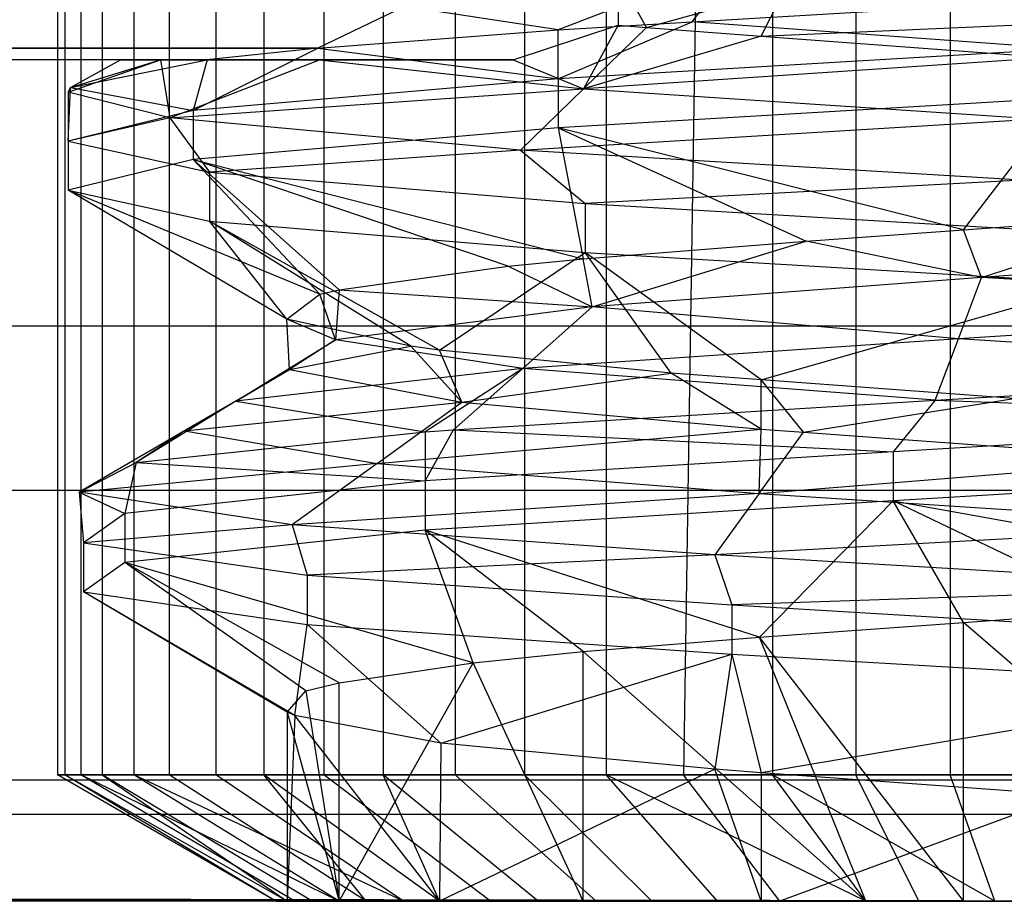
# Model space of a CAD drawing. Extents: x -23.4 to 23.6, y 0.3 to 4.
# Tile 116 of 189: x 17.1127 to 17.1818, y 2.5211 to 2.583. Entities that reach past the tile are written whole.
import ezdxf

# ---------------------------------------------------------------- set-up
doc = ezdxf.new("R2010")
doc.units = 0
doc.header["$MEASUREMENT"] = 0
doc.layers.get('0').update_dxf_attribs({"color": 13, "linetype": 'CONTINUOUS'})

# ---------------------------------------------------------------- blocks, each defined once
blk = doc.blocks.new('FOURTY_V_PM_STL')
at = {"color": 0}
for p, q in [((17.115385, 2.796708, -0.154058), (17.115385, 2.529983, -0.154058)), ((17.115385, 2.796708, -0.154058), (17.115385, 2.529983, -0.154058)), ((17.115895, 2.796708, -0.167053), (17.115895, 2.529983, -0.167053)), ((17.115895, 2.796708, -0.167053), (17.115895, 2.529983, -0.167053)), ((17.117021, 2.796708, -0.141157), (17.117021, 2.529983, -0.141157)), ((17.117021, 2.796708, -0.141157), (17.117021, 2.529983, -0.141157)), ((17.118536, 2.796708, -0.179787), (17.118536, 2.529983, -0.179787)), ((17.118536, 2.796708, -0.179787), (17.118536, 2.529983, -0.179787)), ((17.120759, 2.796708, -0.128701), (17.120759, 2.529983, -0.128701)), ((17.120759, 2.796708, -0.128701), (17.120759, 2.529983, -0.128701)), ((17.123238, 2.796708, -0.191912), (17.123238, 2.529983, -0.191912)), ((17.123238, 2.796708, -0.191912), (17.123238, 2.529983, -0.191912)), ((17.126495, 2.796708, -0.11703), (17.126495, 2.529983, -0.11703)), ((17.126495, 2.796708, -0.11703), (17.126495, 2.529983, -0.11703)), ((17.129871, 2.796708, -0.203097), (17.129871, 2.529983, -0.203097)), ((17.129871, 2.796708, -0.203097), (17.129871, 2.529983, -0.203097)), ((17.134075, 2.796708, -0.106462), (17.134075, 2.529983, -0.106462)), ((17.134075, 2.796708, -0.106462), (17.134075, 2.529983, -0.106462)), ((17.138255, 2.796708, -0.213039), (17.138255, 2.529983, -0.213039)), ((17.138255, 2.796708, -0.213039), (17.138255, 2.529983, -0.213039)), ((17.14329, 2.796708, -0.097286), (17.14329, 2.529983, -0.097286)), ((17.14329, 2.796708, -0.097286), (17.14329, 2.529983, -0.097286)), ((17.14816, 2.796708, -0.221465), (17.14816, 2.529983, -0.221465)), ((17.14816, 2.796708, -0.221465), (17.14816, 2.529983, -0.221465)), ((17.15389, 2.796708, -0.089752), (17.15389, 2.529983, -0.089752)), ((17.15389, 2.796708, -0.089752), (17.15389, 2.529983, -0.089752)), ((17.165585, 2.796708, -0.084066), (17.165585, 2.529983, -0.084066)), ((17.165585, 2.796708, -0.084066), (17.165585, 2.529983, -0.084066)), ((17.171423, 2.796708, -0.232899), (17.171423, 2.529983, -0.232899)), ((17.171423, 2.796708, -0.232899), (17.171423, 2.529983, -0.232899)), ((17.178056, 2.796708, -0.080382), (17.178056, 2.529983, -0.080382)), ((17.178056, 2.796708, -0.080382), (17.178056, 2.529983, -0.080382)), ((17.160302, 2.593727, -0.2277), (17.159318, 2.529983, -0.228146)), ((17.160302, 2.593727, -0.2277), (17.159318, 2.529983, -0.228146)), ((17.163202, 2.587143, -0.094142), (17.150532, 2.582271, -0.09286)), ((17.163202, 2.587143, -0.094142), (17.150532, 2.582271, -0.09286)), ((17.159938, 2.582837, -0.087437), (17.163202, 2.587143, -0.094142)), ((17.159938, 2.582837, -0.087437), (17.163202, 2.587143, -0.094142)), ((17.15672, 2.582431, -0.208219), (17.154731, 2.586041, -0.206693)), ((17.154731, 2.586041, -0.206693), (17.154731, 2.582598, -0.206693)), ((17.15672, 2.582431, -0.208219), (17.166469, 2.585137, -0.214113)), ((17.15672, 2.582431, -0.208219), (17.166469, 2.585137, -0.214113)), ((17.159938, 2.582837, -0.087437), (17.194052, 2.584848, -0.079571)), ((17.159938, 2.582837, -0.087437), (17.194052, 2.584848, -0.079571)), ((17.16478, 2.581815, -0.213259), (17.166469, 2.585137, -0.214113)), ((17.16478, 2.581815, -0.213259), (17.166469, 2.585137, -0.214113)), ((17.139753, 2.583896, -0.108268), (17.133653, 2.580987, -0.108268)), ((17.139753, 2.583896, -0.108268), (17.133653, 2.580987, -0.108268)), ((17.150532, 2.582271, -0.09286), (17.139753, 2.583896, -0.108268)), ((17.150532, 2.582271, -0.09286), (17.139753, 2.583896, -0.108268)), ((17.147365, 2.580173, -0.206693), (17.154731, 2.582598, -0.206693)), ((17.147365, 2.580173, -0.206693), (17.154731, 2.582598, -0.206693)), ((17.150532, 2.578827, -0.09286), (17.159938, 2.582837, -0.087437)), ((17.150532, 2.578827, -0.09286), (17.159938, 2.582837, -0.087437)), ((17.150532, 2.582271, -0.09286), (17.159938, 2.582837, -0.087437)), ((17.150532, 2.582271, -0.09286), (17.159938, 2.582837, -0.087437)), ((17.154731, 2.582598, -0.206693), (17.1523, 2.578125, -0.214227)), ((17.154731, 2.582598, -0.206693), (17.1523, 2.578125, -0.214227)), ((17.154731, 2.582598, -0.206693), (17.15672, 2.582431, -0.208219)), ((17.186093, 2.580934, -0.079979), (17.159938, 2.582837, -0.087437)), ((17.186093, 2.580934, -0.079979), (17.159938, 2.582837, -0.087437)), ((17.16478, 2.581815, -0.213259), (17.194052, 2.583126, -0.220472)), ((17.16478, 2.581815, -0.213259), (17.194052, 2.583126, -0.220472)), ((17.133653, 2.580987, -0.108268), (17.150532, 2.582271, -0.09286)), ((17.133653, 2.580987, -0.108268), (17.150532, 2.582271, -0.09286)), ((17.150532, 2.578827, -0.09286), (17.150532, 2.582271, -0.09286)), ((17.150532, 2.578827, -0.09286), (17.150532, 2.582271, -0.09286)), ((17.1523, 2.578125, -0.214227), (17.15672, 2.582431, -0.208219)), ((17.1523, 2.578125, -0.214227), (17.15672, 2.582431, -0.208219)), ((17.15672, 2.582431, -0.208219), (17.16478, 2.581815, -0.213259)), ((17.15672, 2.582431, -0.208219), (17.16478, 2.581815, -0.213259)), ((17.16478, 2.581815, -0.213259), (17.1523, 2.578125, -0.214227)), ((17.16478, 2.581815, -0.213259), (17.1523, 2.578125, -0.214227)), ((17.16478, 2.581815, -0.213259), (17.185172, 2.580328, -0.219843)), ((17.16478, 2.581815, -0.213259), (17.185172, 2.580328, -0.219843)), ((17.133653, 2.580987, -0.108268), (-11.454274, 2.580173, -0.108268)), ((17.133653, 2.580987, -0.108268), (-11.454274, 2.580173, -0.108268)), ((11.564084, 2.580173, -0.206693), (17.133653, 2.580987, -0.108268)), ((11.564084, 2.580173, -0.206693), (17.133653, 2.580987, -0.108268)), ((17.124919, 2.576606, -0.121558), (17.133653, 2.580987, -0.108268)), ((17.124919, 2.576606, -0.121558), (17.133653, 2.580987, -0.108268)), ((17.133653, 2.580987, -0.108268), (17.125895, 2.580173, -0.119737)), ((17.133653, 2.580987, -0.108268), (17.125895, 2.580173, -0.119737)), ((17.133653, 2.580987, -0.108268), (17.150532, 2.578827, -0.09286)), ((17.133653, 2.580987, -0.108268), (17.150532, 2.578827, -0.09286)), ((17.186093, 2.580934, -0.079979), (17.150532, 2.578827, -0.09286)), ((17.186093, 2.580934, -0.079979), (17.150532, 2.578827, -0.09286)), ((17.125895, 2.580173, -0.119737), (11.564084, 2.580173, -0.206693)), ((17.147365, 2.580173, -0.206693), (11.564084, 2.580173, -0.206693)), ((17.125895, 2.580173, -0.119737), (11.564084, 2.580173, -0.206693)), ((17.147365, 2.580173, -0.206693), (11.564084, 2.580173, -0.206693)), ((17.11615, 2.577901, -0.1586), (17.122609, 2.580173, -0.171043)), ((17.11615, 2.577901, -0.1586), (17.122609, 2.580173, -0.171043)), ((17.1163, 2.578216, -0.152517), (17.125895, 2.580173, -0.119737)), ((17.1163, 2.578216, -0.152517), (17.125895, 2.580173, -0.119737)), ((17.1163, 2.578216, -0.152517), (17.119816, 2.580173, -0.145092)), ((17.1163, 2.578216, -0.152517), (17.119816, 2.580173, -0.145092)), ((17.1163, 2.578216, -0.152517), (17.122609, 2.580173, -0.171043)), ((17.1163, 2.578216, -0.152517), (17.122609, 2.580173, -0.171043)), ((17.119816, 2.580173, -0.145092), (17.122609, 2.580173, -0.171043)), ((17.125895, 2.580173, -0.119737), (17.119816, 2.580173, -0.145092)), ((17.125895, 2.580173, -0.119737), (17.119816, 2.580173, -0.145092)), ((17.119816, 2.580173, -0.145092), (17.122609, 2.580173, -0.171043)), ((17.122609, 2.580173, -0.171043), (17.133777, 2.580173, -0.193104)), ((17.122609, 2.580173, -0.171043), (17.133777, 2.580173, -0.193104)), ((17.122609, 2.580173, -0.171043), (17.123275, 2.576085, -0.190048)), ((17.122609, 2.580173, -0.171043), (17.123275, 2.576085, -0.190048)), ((17.123275, 2.576085, -0.190048), (17.133777, 2.580173, -0.193104)), ((17.123275, 2.576085, -0.190048), (17.133777, 2.580173, -0.193104)), ((17.125895, 2.580173, -0.119737), (17.124919, 2.576606, -0.121558)), ((17.125895, 2.580173, -0.119737), (17.124919, 2.576606, -0.121558)), ((17.133777, 2.580173, -0.193104), (17.147365, 2.580173, -0.206693)), ((17.133777, 2.580173, -0.193104), (17.147365, 2.580173, -0.206693)), ((17.133777, 2.580173, -0.193104), (17.1523, 2.578125, -0.214227)), ((17.133777, 2.580173, -0.193104), (17.1523, 2.578125, -0.214227)), ((17.147365, 2.580173, -0.206693), (17.1523, 2.578125, -0.214227)), ((17.147365, 2.580173, -0.206693), (17.1523, 2.578125, -0.214227)), ((17.185172, 2.580328, -0.219843), (17.1523, 2.578125, -0.214227)), ((17.185172, 2.580328, -0.219843), (17.1523, 2.578125, -0.214227)), ((17.150532, 2.578827, -0.09286), (17.124919, 2.576606, -0.121558)), ((17.150532, 2.578827, -0.09286), (17.124919, 2.576606, -0.121558)), ((17.150532, 2.578827, -0.09286), (17.150532, 2.575382, -0.09286)), ((17.150532, 2.578827, -0.09286), (17.150532, 2.575382, -0.09286)), ((17.11615, 2.574456, -0.1586), (17.1163, 2.578216, -0.152517)), ((17.11615, 2.577901, -0.1586), (17.1163, 2.578216, -0.152517)), ((17.11615, 2.574456, -0.1586), (17.1163, 2.578216, -0.152517)), ((17.11615, 2.577901, -0.1586), (17.1163, 2.578216, -0.152517)), ((17.123275, 2.576085, -0.190048), (17.11615, 2.577901, -0.1586)), ((17.11615, 2.577901, -0.1586), (17.11615, 2.574456, -0.1586)), ((17.11615, 2.577901, -0.1586), (17.11615, 2.574456, -0.1586)), ((17.123275, 2.576085, -0.190048), (17.11615, 2.577901, -0.1586)), ((17.1163, 2.578216, -0.152517), (17.124919, 2.576606, -0.121558)), ((17.1163, 2.578216, -0.152517), (17.124919, 2.576606, -0.121558)), ((17.123275, 2.576085, -0.190048), (17.1523, 2.578125, -0.214227)), ((17.123275, 2.576085, -0.190048), (17.1523, 2.578125, -0.214227)), ((17.14788, 2.573819, -0.220234), (17.1523, 2.578125, -0.214227)), ((17.14788, 2.573819, -0.220234), (17.1523, 2.578125, -0.214227)), ((17.1523, 2.578125, -0.214227), (17.184119, 2.576022, -0.227227)), ((17.1523, 2.578125, -0.214227), (17.184119, 2.576022, -0.227227)), ((17.186093, 2.577489, -0.079979), (17.150532, 2.575382, -0.09286)), ((17.186093, 2.577489, -0.079979), (17.150532, 2.575382, -0.09286)), ((17.178979, 2.568247, -0.096318), (17.186093, 2.577489, -0.079979)), ((17.178979, 2.568247, -0.096318), (17.186093, 2.577489, -0.079979)), ((17.124919, 2.576606, -0.121558), (17.11615, 2.574456, -0.1586)), ((17.124919, 2.576606, -0.121558), (17.11615, 2.574456, -0.1586)), ((17.124919, 2.576606, -0.121558), (17.124919, 2.573161, -0.121558)), ((17.124919, 2.576606, -0.121558), (17.124919, 2.573161, -0.121558)), ((17.123275, 2.576085, -0.190048), (17.11615, 2.574456, -0.1586)), ((17.123275, 2.576085, -0.190048), (17.11615, 2.574456, -0.1586)), ((17.14788, 2.573819, -0.220234), (17.123275, 2.576085, -0.190048)), ((17.123275, 2.576085, -0.190048), (17.126055, 2.57228, -0.195511)), ((17.123275, 2.576085, -0.190048), (17.126055, 2.57228, -0.195511)), ((17.14788, 2.573819, -0.220234), (17.123275, 2.576085, -0.190048)), ((17.14788, 2.573819, -0.220234), (17.184119, 2.576022, -0.227227)), ((17.14788, 2.573819, -0.220234), (17.184119, 2.576022, -0.227227)), ((17.150532, 2.575382, -0.09286), (17.124919, 2.573161, -0.121558)), ((17.150532, 2.575382, -0.09286), (17.124919, 2.573161, -0.121558)), ((17.178979, 2.568247, -0.096318), (17.150532, 2.575382, -0.09286)), ((17.150532, 2.575382, -0.09286), (17.152276, 2.566207, -0.110333)), ((17.150532, 2.575382, -0.09286), (17.152276, 2.566207, -0.110333)), ((17.150532, 2.575382, -0.09286), (17.167948, 2.567443, -0.100151)), ((17.150532, 2.575382, -0.09286), (17.167948, 2.567443, -0.100151)), ((17.178979, 2.568247, -0.096318), (17.150532, 2.575382, -0.09286)), ((17.11615, 2.574456, -0.1586), (17.126055, 2.57228, -0.195511)), ((17.11615, 2.574456, -0.1586), (17.126055, 2.57228, -0.195511)), ((17.11615, 2.574456, -0.1586), (17.11615, 2.571011, -0.1586)), ((17.11615, 2.574456, -0.1586), (17.11615, 2.571011, -0.1586)), ((17.14788, 2.573819, -0.220234), (17.126055, 2.57228, -0.195511)), ((17.14788, 2.573819, -0.220234), (17.126055, 2.57228, -0.195511)), ((17.183068, 2.571716, -0.234611), (17.14788, 2.573819, -0.220234)), ((17.14788, 2.573819, -0.220234), (17.15243, 2.570081, -0.223339)), ((17.14788, 2.573819, -0.220234), (17.15243, 2.570081, -0.223339)), ((17.183068, 2.571716, -0.234611), (17.14788, 2.573819, -0.220234)), ((17.124919, 2.573161, -0.121558), (17.11615, 2.571011, -0.1586)), ((17.124919, 2.573161, -0.121558), (17.11615, 2.571011, -0.1586)), ((17.147027, 2.565685, -0.115567), (17.124919, 2.573161, -0.121558)), ((17.124919, 2.573161, -0.121558), (17.152276, 2.566207, -0.110333)), ((17.124919, 2.573161, -0.121558), (17.152276, 2.566207, -0.110333)), ((17.135152, 2.564016, -0.135145), (17.124919, 2.573161, -0.121558)), ((17.147027, 2.565685, -0.115567), (17.124919, 2.573161, -0.121558)), ((17.135152, 2.564016, -0.135145), (17.124919, 2.573161, -0.121558)), ((17.133814, 2.56372, -0.139052), (17.124919, 2.573161, -0.121558)), ((17.133814, 2.56372, -0.139052), (17.124919, 2.573161, -0.121558)), ((17.126055, 2.57228, -0.195511), (17.15243, 2.570081, -0.223339)), ((17.126055, 2.57228, -0.195511), (17.15243, 2.570081, -0.223339)), ((17.126055, 2.57228, -0.195511), (17.126055, 2.568835, -0.195511)), ((17.126055, 2.57228, -0.195511), (17.126055, 2.568835, -0.195511)), ((17.183068, 2.571716, -0.234611), (17.15243, 2.570081, -0.223339)), ((17.183068, 2.571716, -0.234611), (17.15243, 2.570081, -0.223339)), ((17.11615, 2.571011, -0.1586), (17.126055, 2.568835, -0.195511)), ((17.133814, 2.56372, -0.139052), (17.11615, 2.571011, -0.1586)), ((17.133814, 2.56372, -0.139052), (17.11615, 2.571011, -0.1586)), ((17.131497, 2.561972, -0.164893), (17.11615, 2.571011, -0.1586)), ((17.131497, 2.561972, -0.164893), (17.11615, 2.571011, -0.1586)), ((17.11615, 2.571011, -0.1586), (17.126055, 2.568835, -0.195511)), ((17.15243, 2.570081, -0.223339), (17.188474, 2.567952, -0.235189)), ((17.15243, 2.570081, -0.223339), (17.188474, 2.567952, -0.235189)), ((17.15243, 2.570081, -0.223339), (17.15243, 2.566636, -0.223339)), ((17.15243, 2.570081, -0.223339), (17.15243, 2.566636, -0.223339)), ((17.126055, 2.568835, -0.195511), (17.15243, 2.566636, -0.223339)), ((17.131497, 2.561972, -0.164893), (17.126055, 2.568835, -0.195511)), ((17.140188, 2.560061, -0.190141), (17.126055, 2.568835, -0.195511)), ((17.131497, 2.561972, -0.164893), (17.126055, 2.568835, -0.195511)), ((17.140188, 2.560061, -0.190141), (17.126055, 2.568835, -0.195511)), ((17.142211, 2.55979, -0.193267), (17.126055, 2.568835, -0.195511)), ((17.142211, 2.55979, -0.193267), (17.126055, 2.568835, -0.195511)), ((17.126055, 2.568835, -0.195511), (17.15243, 2.566636, -0.223339)), ((17.178979, 2.568247, -0.096318), (17.193983, 2.569341, -0.094488)), ((17.178979, 2.568247, -0.096318), (17.193983, 2.569341, -0.094488)), ((17.180253, 2.564895, -0.096018), (17.193983, 2.569341, -0.094488)), ((17.180253, 2.564895, -0.096018), (17.193983, 2.569341, -0.094488)), ((17.167948, 2.567443, -0.100151), (17.178979, 2.568247, -0.096318)), ((17.167948, 2.567443, -0.100151), (17.178979, 2.568247, -0.096318)), ((17.180253, 2.564895, -0.096018), (17.178979, 2.568247, -0.096318)), ((17.180253, 2.564895, -0.096018), (17.178979, 2.568247, -0.096318)), ((17.152276, 2.566207, -0.110333), (17.167948, 2.567443, -0.100151)), ((17.152276, 2.566207, -0.110333), (17.167948, 2.567443, -0.100151)), ((17.152914, 2.562821, -0.109775), (17.167948, 2.567443, -0.100151)), ((17.152914, 2.562821, -0.109775), (17.167948, 2.567443, -0.100151)), ((17.180253, 2.564895, -0.096018), (17.167948, 2.567443, -0.100151)), ((17.180253, 2.564895, -0.096018), (17.167948, 2.567443, -0.100151)), ((17.211914, 2.567204, -0.097074), (17.180253, 2.564895, -0.096018)), ((17.211914, 2.567204, -0.097074), (17.180253, 2.564895, -0.096018)), ((17.142211, 2.55979, -0.193267), (17.15243, 2.566636, -0.223339)), ((17.142211, 2.55979, -0.193267), (17.15243, 2.566636, -0.223339)), ((17.147027, 2.565685, -0.115567), (17.152276, 2.566207, -0.110333)), ((17.147027, 2.565685, -0.115567), (17.152276, 2.566207, -0.110333)), ((17.152914, 2.562821, -0.109775), (17.152276, 2.566207, -0.110333)), ((17.152914, 2.562821, -0.109775), (17.152276, 2.566207, -0.110333)), ((17.15243, 2.566636, -0.223339), (17.188474, 2.564507, -0.235189)), ((17.158458, 2.558176, -0.209453), (17.15243, 2.566636, -0.223339)), ((17.158458, 2.558176, -0.209453), (17.15243, 2.566636, -0.223339)), ((17.16478, 2.557701, -0.213259), (17.15243, 2.566636, -0.223339)), ((17.16478, 2.557701, -0.213259), (17.15243, 2.566636, -0.223339)), ((17.15243, 2.566636, -0.223339), (17.188474, 2.564507, -0.235189)), ((17.135152, 2.564016, -0.135145), (17.147027, 2.565685, -0.115567)), ((17.135152, 2.564016, -0.135145), (17.147027, 2.565685, -0.115567)), ((17.147027, 2.565685, -0.115567), (17.152914, 2.562821, -0.109775)), ((17.147027, 2.565685, -0.115567), (17.152914, 2.562821, -0.109775)), ((17.180253, 2.564895, -0.096018), (17.152914, 2.562821, -0.109775)), ((17.180253, 2.564895, -0.096018), (17.152914, 2.562821, -0.109775)), ((17.178619, 2.560589, -0.088741), (17.180253, 2.564895, -0.096018)), ((17.178619, 2.560589, -0.088741), (17.180253, 2.564895, -0.096018)), ((17.214029, 2.562898, -0.089922), (17.180253, 2.564895, -0.096018)), ((17.214029, 2.562898, -0.089922), (17.180253, 2.564895, -0.096018)), ((17.133814, 2.56372, -0.139052), (17.135152, 2.564016, -0.135145)), ((17.135152, 2.564016, -0.135145), (17.134912, 2.560522, -0.135788)), ((17.135152, 2.564016, -0.135145), (17.152914, 2.562821, -0.109775)), ((17.135152, 2.564016, -0.135145), (17.152914, 2.562821, -0.109775)), ((17.16478, 2.557701, -0.213259), (17.188474, 2.564507, -0.235189)), ((17.16478, 2.557701, -0.213259), (17.188474, 2.564507, -0.235189)), ((17.131497, 2.561972, -0.164893), (17.133814, 2.56372, -0.139052)), ((17.131497, 2.561972, -0.164893), (17.133814, 2.56372, -0.139052)), ((17.134912, 2.560522, -0.135788), (17.133814, 2.56372, -0.139052)), ((17.152914, 2.562821, -0.109775), (17.134912, 2.560522, -0.135788)), ((17.152914, 2.562821, -0.109775), (17.134912, 2.560522, -0.135788)), ((17.148043, 2.558515, -0.104127), (17.152914, 2.562821, -0.109775)), ((17.148043, 2.558515, -0.104127), (17.152914, 2.562821, -0.109775)), ((17.178619, 2.560589, -0.088741), (17.152914, 2.562821, -0.109775)), ((17.178619, 2.560589, -0.088741), (17.152914, 2.562821, -0.109775)), ((17.214029, 2.562898, -0.089922), (17.178619, 2.560589, -0.088741)), ((17.214029, 2.562898, -0.089922), (17.178619, 2.560589, -0.088741)), ((17.134912, 2.560522, -0.135788), (17.131497, 2.561972, -0.164893)), ((17.134912, 2.560522, -0.135788), (17.131497, 2.561972, -0.164893)), ((17.131678, 2.558433, -0.166289), (17.131497, 2.561972, -0.164893)), ((17.131678, 2.558433, -0.166289), (17.131497, 2.561972, -0.164893)), ((17.140188, 2.560061, -0.190141), (17.131497, 2.561972, -0.164893)), ((17.140188, 2.560061, -0.190141), (17.131497, 2.561972, -0.164893)), ((23.138932, 2.561477, -0.766727), (-23.16028, 2.561477, -0.766727)), ((23.138932, 2.561477, -0.766727), (-23.16028, 2.561477, -0.766727)), ((17.127909, 2.556216, -0.13322), (17.134912, 2.560522, -0.135788)), ((17.127909, 2.556216, -0.13322), (17.134912, 2.560522, -0.135788)), ((17.134912, 2.560522, -0.135788), (17.131678, 2.558433, -0.166289)), ((17.134912, 2.560522, -0.135788), (17.131678, 2.558433, -0.166289)), ((17.148043, 2.558515, -0.104127), (17.134912, 2.560522, -0.135788)), ((17.148043, 2.558515, -0.104127), (17.134912, 2.560522, -0.135788)), ((17.178619, 2.560589, -0.088741), (17.148043, 2.558515, -0.104127)), ((17.178619, 2.560589, -0.088741), (17.148043, 2.558515, -0.104127)), ((17.176985, 2.556283, -0.081464), (17.178619, 2.560589, -0.088741)), ((17.176985, 2.556283, -0.081464), (17.178619, 2.560589, -0.088741)), ((17.212912, 2.558401, -0.081889), (17.178619, 2.560589, -0.088741)), ((17.212912, 2.558401, -0.081889), (17.178619, 2.560589, -0.088741)), ((17.131678, 2.558433, -0.166289), (17.140188, 2.560061, -0.190141)), ((17.131678, 2.558433, -0.166289), (17.140188, 2.560061, -0.190141)), ((17.143776, 2.556151, -0.195433), (17.140188, 2.560061, -0.190141)), ((17.142211, 2.55979, -0.193267), (17.140188, 2.560061, -0.190141)), ((17.143776, 2.556151, -0.195433), (17.142211, 2.55979, -0.193267)), ((17.158458, 2.558176, -0.209453), (17.142211, 2.55979, -0.193267)), ((17.158458, 2.558176, -0.209453), (17.142211, 2.55979, -0.193267)), ((17.124293, 2.554127, -0.167332), (17.131678, 2.558433, -0.166289)), ((17.124293, 2.554127, -0.167332), (17.131678, 2.558433, -0.166289)), ((17.148043, 2.558515, -0.104127), (17.127909, 2.556216, -0.13322)), ((17.148043, 2.558515, -0.104127), (17.127909, 2.556216, -0.13322)), ((17.127909, 2.556216, -0.13322), (17.131678, 2.558433, -0.166289)), ((17.127909, 2.556216, -0.13322), (17.131678, 2.558433, -0.166289)), ((17.131678, 2.558433, -0.166289), (17.143776, 2.556151, -0.195433)), ((17.131678, 2.558433, -0.166289), (17.143776, 2.556151, -0.195433)), ((17.148043, 2.558515, -0.104127), (17.14119, 2.55406, -0.100248)), ((17.148043, 2.558515, -0.104127), (17.14119, 2.55406, -0.100248)), ((17.148043, 2.558515, -0.104127), (17.143174, 2.554209, -0.098478)), ((17.148043, 2.558515, -0.104127), (17.143174, 2.554209, -0.098478)), ((17.176985, 2.556283, -0.081464), (17.148043, 2.558515, -0.104127)), ((17.176985, 2.556283, -0.081464), (17.148043, 2.558515, -0.104127)), ((17.176985, 2.556283, -0.081464), (17.212912, 2.558401, -0.081889)), ((17.176985, 2.556283, -0.081464), (17.212912, 2.558401, -0.081889)), ((17.143776, 2.556151, -0.195433), (17.158458, 2.558176, -0.209453)), ((17.143776, 2.556151, -0.195433), (17.158458, 2.558176, -0.209453)), ((17.164774, 2.554256, -0.213256), (17.158458, 2.558176, -0.209453)), ((17.164774, 2.554256, -0.213256), (17.158458, 2.558176, -0.209453)), ((17.16478, 2.557701, -0.213259), (17.158458, 2.558176, -0.209453)), ((17.16478, 2.557701, -0.213259), (17.158458, 2.558176, -0.209453)), ((17.164774, 2.554256, -0.213256), (17.16478, 2.557701, -0.213259)), ((17.167758, 2.554039, -0.214723), (17.16478, 2.557701, -0.213259)), ((17.182514, 2.556408, -0.219407), (17.16478, 2.557701, -0.213259)), ((17.182514, 2.556408, -0.219407), (17.16478, 2.557701, -0.213259)), ((17.167758, 2.554039, -0.214723), (17.182514, 2.556408, -0.219407)), ((17.167758, 2.554039, -0.214723), (17.182514, 2.556408, -0.219407)), ((17.127909, 2.556216, -0.13322), (17.120907, 2.55191, -0.130652)), ((17.127909, 2.556216, -0.13322), (17.120907, 2.55191, -0.130652)), ((17.127909, 2.556216, -0.13322), (17.124293, 2.554127, -0.167332)), ((17.127909, 2.556216, -0.13322), (17.124293, 2.554127, -0.167332)), ((17.124293, 2.554127, -0.167332), (17.143776, 2.556151, -0.195433)), ((17.124293, 2.554127, -0.167332), (17.143776, 2.556151, -0.195433)), ((17.127909, 2.556216, -0.13322), (17.14119, 2.55406, -0.100248)), ((17.127909, 2.556216, -0.13322), (17.14119, 2.55406, -0.100248)), ((17.137824, 2.551845, -0.199927), (17.143776, 2.556151, -0.195433)), ((17.137824, 2.551845, -0.199927), (17.143776, 2.556151, -0.195433)), ((17.143174, 2.554209, -0.098478), (17.176985, 2.556283, -0.081464)), ((17.143174, 2.554209, -0.098478), (17.176985, 2.556283, -0.081464)), ((17.143776, 2.556151, -0.195433), (17.164774, 2.554256, -0.213256)), ((17.143776, 2.556151, -0.195433), (17.164774, 2.554256, -0.213256)), ((17.176985, 2.556283, -0.081464), (17.174048, 2.552665, -0.082183)), ((17.176985, 2.556283, -0.081464), (17.174048, 2.552665, -0.082183)), ((17.176985, 2.556283, -0.081464), (17.212912, 2.554956, -0.081889)), ((17.176985, 2.556283, -0.081464), (17.212912, 2.554956, -0.081889)), ((17.212912, 2.554956, -0.081889), (17.174048, 2.552665, -0.082183)), ((17.212912, 2.554956, -0.081889), (17.174048, 2.552665, -0.082183)), ((17.137824, 2.551845, -0.199927), (17.164774, 2.554256, -0.213256)), ((17.137824, 2.551845, -0.199927), (17.164774, 2.554256, -0.213256)), ((17.164647, 2.549733, -0.221501), (17.164774, 2.554256, -0.213256)), ((17.164647, 2.549733, -0.221501), (17.164774, 2.554256, -0.213256)), ((17.164774, 2.554256, -0.213256), (17.167758, 2.554039, -0.214723)), ((17.124293, 2.554127, -0.167332), (17.116908, 2.549821, -0.168375)), ((17.124293, 2.554127, -0.167332), (17.116908, 2.549821, -0.168375)), ((17.124293, 2.554127, -0.167332), (17.120907, 2.55191, -0.130652)), ((17.124293, 2.554127, -0.167332), (17.120907, 2.55191, -0.130652)), ((17.120907, 2.55191, -0.130652), (17.14119, 2.55406, -0.100248)), ((17.120907, 2.55191, -0.130652), (17.14119, 2.55406, -0.100248)), ((17.124293, 2.554127, -0.167332), (17.137824, 2.551845, -0.199927)), ((17.124293, 2.554127, -0.167332), (17.137824, 2.551845, -0.199927)), ((17.14119, 2.550615, -0.100248), (17.143174, 2.554209, -0.098478)), ((17.14119, 2.55406, -0.100248), (17.143174, 2.554209, -0.098478)), ((17.14119, 2.55406, -0.100248), (17.14119, 2.550615, -0.100248)), ((17.143174, 2.554209, -0.098478), (17.174048, 2.552665, -0.082183)), ((17.143174, 2.554209, -0.098478), (17.174048, 2.552665, -0.082183)), ((17.164647, 2.549733, -0.221501), (17.167758, 2.554039, -0.214723)), ((17.164647, 2.549733, -0.221501), (17.167758, 2.554039, -0.214723)), ((17.167758, 2.554039, -0.214723), (17.194052, 2.552122, -0.220472)), ((17.167758, 2.554039, -0.214723), (17.194052, 2.552122, -0.220472)), ((17.174048, 2.552665, -0.082183), (17.14119, 2.550615, -0.100248)), ((17.174048, 2.552665, -0.082183), (17.14119, 2.550615, -0.100248)), ((17.174048, 2.552665, -0.082183), (17.174048, 2.54922, -0.082183)), ((17.174048, 2.552665, -0.082183), (17.174048, 2.54922, -0.082183)), ((17.116908, 2.549821, -0.168375), (17.120907, 2.55191, -0.130652)), ((17.116908, 2.549821, -0.168375), (17.120907, 2.55191, -0.130652)), ((17.137824, 2.551845, -0.199927), (17.116908, 2.549821, -0.168375)), ((17.137824, 2.551845, -0.199927), (17.116908, 2.549821, -0.168375)), ((17.120907, 2.55191, -0.130652), (17.120126, 2.548328, -0.132885)), ((17.120907, 2.55191, -0.130652), (17.120126, 2.548328, -0.132885)), ((17.120907, 2.55191, -0.130652), (17.14119, 2.550615, -0.100248)), ((17.120907, 2.55191, -0.130652), (17.14119, 2.550615, -0.100248)), ((17.137824, 2.551845, -0.199927), (17.13187, 2.547539, -0.204421)), ((17.137824, 2.551845, -0.199927), (17.13187, 2.547539, -0.204421)), ((17.137824, 2.551845, -0.199927), (17.164647, 2.549733, -0.221501)), ((17.137824, 2.551845, -0.199927), (17.164647, 2.549733, -0.221501)), ((17.164647, 2.549733, -0.221501), (17.194052, 2.552122, -0.220472)), ((17.164647, 2.549733, -0.221501), (17.194052, 2.552122, -0.220472)), ((17.212912, 2.551511, -0.081889), (17.174048, 2.54922, -0.082183)), ((17.212912, 2.551511, -0.081889), (17.174048, 2.54922, -0.082183)), ((17.14119, 2.550615, -0.100248), (17.120126, 2.548328, -0.132885)), ((17.14119, 2.550615, -0.100248), (17.120126, 2.548328, -0.132885)), ((17.14119, 2.550615, -0.100248), (17.14119, 2.54717, -0.100248)), ((17.14119, 2.550615, -0.100248), (17.14119, 2.54717, -0.100248)), ((23.138932, 2.549946, -0.028828), (-23.16028, 2.549946, -0.028828)), ((23.138932, 2.549946, -0.028828), (-23.16028, 2.549946, -0.028828)), ((17.13187, 2.547539, -0.204421), (17.116908, 2.549821, -0.168375)), ((17.116908, 2.549821, -0.168375), (17.117209, 2.546267, -0.170328)), ((17.116908, 2.549821, -0.168375), (17.117209, 2.546267, -0.170328)), ((17.116908, 2.549821, -0.168375), (17.120126, 2.548328, -0.132885)), ((17.116908, 2.549821, -0.168375), (17.120126, 2.548328, -0.132885)), ((17.13187, 2.547539, -0.204421), (17.116908, 2.549821, -0.168375)), ((17.164647, 2.549733, -0.221501), (17.13187, 2.547539, -0.204421)), ((17.164647, 2.549733, -0.221501), (17.13187, 2.547539, -0.204421)), ((17.164647, 2.549733, -0.221501), (17.161532, 2.545427, -0.228278)), ((17.164647, 2.549733, -0.221501), (17.161532, 2.545427, -0.228278)), ((17.164647, 2.549733, -0.221501), (17.199252, 2.547476, -0.227739)), ((17.164647, 2.549733, -0.221501), (17.199252, 2.547476, -0.227739)), ((17.174048, 2.54922, -0.082183), (17.14119, 2.54717, -0.100248)), ((17.174048, 2.54922, -0.082183), (17.14119, 2.54717, -0.100248)), ((17.164665, 2.539644, -0.101763), (17.174048, 2.54922, -0.082183)), ((17.164665, 2.539644, -0.101763), (17.174048, 2.54922, -0.082183)), ((17.190131, 2.541501, -0.09461), (17.174048, 2.54922, -0.082183)), ((17.174048, 2.54922, -0.082183), (17.209121, 2.542886, -0.096317)), ((17.174048, 2.54922, -0.082183), (17.209121, 2.542886, -0.096317)), ((17.17898, 2.540688, -0.096318), (17.174048, 2.54922, -0.082183)), ((17.190131, 2.541501, -0.09461), (17.174048, 2.54922, -0.082183)), ((17.17898, 2.540688, -0.096318), (17.174048, 2.54922, -0.082183)), ((17.120126, 2.548328, -0.132885), (17.117209, 2.546267, -0.170328)), ((17.120126, 2.548328, -0.132885), (17.117209, 2.546267, -0.170328)), ((17.120126, 2.548328, -0.132885), (17.120126, 2.544883, -0.132885)), ((17.120126, 2.548328, -0.132885), (17.120126, 2.544883, -0.132885)), ((17.13187, 2.547539, -0.204421), (17.117209, 2.546267, -0.170328)), ((17.13187, 2.547539, -0.204421), (17.117209, 2.546267, -0.170328)), ((17.161532, 2.545427, -0.228278), (17.13187, 2.547539, -0.204421)), ((17.13187, 2.547539, -0.204421), (17.132908, 2.543995, -0.205764)), ((17.13187, 2.547539, -0.204421), (17.132908, 2.543995, -0.205764)), ((17.161532, 2.545427, -0.228278), (17.13187, 2.547539, -0.204421)), ((17.199252, 2.547476, -0.227739), (17.161532, 2.545427, -0.228278)), ((17.199252, 2.547476, -0.227739), (17.161532, 2.545427, -0.228278)), ((17.14119, 2.54717, -0.100248), (17.120126, 2.544883, -0.132885)), ((17.14119, 2.54717, -0.100248), (17.120126, 2.544883, -0.132885)), ((17.164665, 2.539644, -0.101763), (17.14119, 2.54717, -0.100248)), ((17.15228, 2.538648, -0.11033), (17.14119, 2.54717, -0.100248)), ((17.164665, 2.539644, -0.101763), (17.14119, 2.54717, -0.100248)), ((17.15228, 2.538648, -0.11033), (17.14119, 2.54717, -0.100248)), ((17.14457, 2.537851, -0.118499), (17.14119, 2.54717, -0.100248)), ((17.14457, 2.537851, -0.118499), (17.14119, 2.54717, -0.100248)), ((17.117209, 2.546267, -0.170328), (17.132908, 2.543995, -0.205764)), ((17.117209, 2.546267, -0.170328), (17.132908, 2.543995, -0.205764)), ((17.117209, 2.546267, -0.170328), (17.117209, 2.542822, -0.170328)), ((17.117209, 2.546267, -0.170328), (17.117209, 2.542822, -0.170328)), ((17.161532, 2.545427, -0.228278), (17.132908, 2.543995, -0.205764)), ((17.161532, 2.545427, -0.228278), (17.132908, 2.543995, -0.205764)), ((17.199802, 2.54317, -0.235177), (17.161532, 2.545427, -0.228278)), ((17.161532, 2.545427, -0.228278), (17.162723, 2.541912, -0.228813)), ((17.161532, 2.545427, -0.228278), (17.162723, 2.541912, -0.228813)), ((17.199802, 2.54317, -0.235177), (17.161532, 2.545427, -0.228278)), ((17.120126, 2.544883, -0.132885), (17.117209, 2.542822, -0.170328)), ((17.120126, 2.544883, -0.132885), (17.117209, 2.542822, -0.170328)), ((17.14457, 2.537851, -0.118499), (17.120126, 2.544883, -0.132885)), ((17.135153, 2.536457, -0.135141), (17.120126, 2.544883, -0.132885)), ((17.14457, 2.537851, -0.118499), (17.120126, 2.544883, -0.132885)), ((17.135153, 2.536457, -0.135141), (17.120126, 2.544883, -0.132885)), ((17.132815, 2.535894, -0.14271), (17.120126, 2.544883, -0.132885)), ((17.132815, 2.535894, -0.14271), (17.120126, 2.544883, -0.132885)), ((17.132908, 2.543995, -0.205764), (17.162723, 2.541912, -0.228813)), ((17.132908, 2.543995, -0.205764), (17.162723, 2.541912, -0.228813)), ((17.132908, 2.543995, -0.205764), (17.132908, 2.54055, -0.205764)), ((17.132908, 2.543995, -0.205764), (17.132908, 2.54055, -0.205764)), ((17.117209, 2.542822, -0.170328), (17.132908, 2.54055, -0.205764)), ((17.131518, 2.534401, -0.165075), (17.117209, 2.542822, -0.170328)), ((17.131518, 2.534401, -0.165075), (17.117209, 2.542822, -0.170328)), ((17.132043, 2.534161, -0.168572), (17.117209, 2.542822, -0.170328)), ((17.132043, 2.534161, -0.168572), (17.117209, 2.542822, -0.170328)), ((17.117209, 2.542822, -0.170328), (17.132908, 2.54055, -0.205764)), ((17.199802, 2.54317, -0.235177), (17.162723, 2.541912, -0.228813)), ((17.199802, 2.54317, -0.235177), (17.162723, 2.541912, -0.228813)), ((17.162723, 2.541912, -0.228813), (17.20082, 2.539666, -0.235095)), ((17.162723, 2.541912, -0.228813), (17.20082, 2.539666, -0.235095)), ((17.162723, 2.541912, -0.228813), (17.162723, 2.538467, -0.228813)), ((17.162723, 2.541912, -0.228813), (17.162723, 2.538467, -0.228813)), ((17.17898, 2.540688, -0.096318), (17.190131, 2.541501, -0.09461)), ((17.17898, 2.540688, -0.096318), (17.190131, 2.541501, -0.09461)), ((17.132043, 2.534161, -0.168572), (17.132908, 2.54055, -0.205764)), ((17.132043, 2.534161, -0.168572), (17.132908, 2.54055, -0.205764)), ((17.132908, 2.54055, -0.205764), (17.162723, 2.538467, -0.228813)), ((17.142285, 2.532222, -0.193372), (17.132908, 2.54055, -0.205764)), ((17.142285, 2.532222, -0.193372), (17.132908, 2.54055, -0.205764)), ((17.132908, 2.54055, -0.205764), (17.162723, 2.538467, -0.228813)), ((17.164665, 2.539644, -0.101763), (17.17898, 2.540688, -0.096318)), ((17.164665, 2.539644, -0.101763), (17.17898, 2.540688, -0.096318)), ((17.178976, 2.52114, -0.096313), (17.17898, 2.540688, -0.096318)), ((17.178976, 2.52114, -0.096313), (17.17898, 2.540688, -0.096318)), ((17.201424, 2.52118, -0.094915), (17.17898, 2.540688, -0.096318)), ((17.201424, 2.52118, -0.094915), (17.17898, 2.540688, -0.096318)), ((17.15228, 2.538648, -0.11033), (17.164665, 2.539644, -0.101763)), ((17.15228, 2.538648, -0.11033), (17.164665, 2.539644, -0.101763)), ((17.178976, 2.52114, -0.096313), (17.164665, 2.539644, -0.101763)), ((17.178976, 2.52114, -0.096313), (17.164665, 2.539644, -0.101763)), ((17.172131, 2.521118, -0.098425), (17.164665, 2.539644, -0.101763)), ((17.172131, 2.521118, -0.098425), (17.164665, 2.539644, -0.101763)), ((17.142285, 2.532222, -0.193372), (17.162723, 2.538467, -0.228813)), ((17.142285, 2.532222, -0.193372), (17.162723, 2.538467, -0.228813)), ((17.14457, 2.537851, -0.118499), (17.15228, 2.538648, -0.11033)), ((17.14457, 2.537851, -0.118499), (17.15228, 2.538648, -0.11033)), ((17.172131, 2.521118, -0.098425), (17.15228, 2.538648, -0.11033)), ((17.172131, 2.521118, -0.098425), (17.15228, 2.538648, -0.11033)), ((17.15228, 2.521118, -0.11033), (17.15228, 2.538648, -0.11033)), ((17.15228, 2.521118, -0.11033), (17.15228, 2.538648, -0.11033)), ((17.162723, 2.538467, -0.228813), (17.16152, 2.530381, -0.211422)), ((17.162723, 2.538467, -0.228813), (17.16152, 2.530381, -0.211422)), ((17.162723, 2.538467, -0.228813), (17.20082, 2.536221, -0.235095)), ((17.162723, 2.538467, -0.228813), (17.20082, 2.536221, -0.235095)), ((17.162723, 2.538467, -0.228813), (17.164774, 2.530142, -0.213256)), ((17.162723, 2.538467, -0.228813), (17.164774, 2.530142, -0.213256)), ((17.135153, 2.521118, -0.135143), (17.14457, 2.537851, -0.118499)), ((17.135153, 2.521118, -0.135143), (17.14457, 2.537851, -0.118499)), ((17.135153, 2.536457, -0.135141), (17.14457, 2.537851, -0.118499)), ((17.135153, 2.536457, -0.135141), (17.14457, 2.537851, -0.118499)), ((17.15228, 2.521118, -0.11033), (17.14457, 2.537851, -0.118499)), ((17.15228, 2.521118, -0.11033), (17.14457, 2.537851, -0.118499)), ((17.132815, 2.535894, -0.14271), (17.135153, 2.536457, -0.135141)), ((17.132815, 2.535894, -0.14271), (17.135153, 2.536457, -0.135141)), ((17.135153, 2.521118, -0.135143), (17.135153, 2.536457, -0.135141)), ((17.135153, 2.521118, -0.135143), (17.135153, 2.536457, -0.135141)), ((17.131518, 2.534401, -0.165075), (17.132815, 2.535894, -0.14271)), ((17.131518, 2.534401, -0.165075), (17.132815, 2.535894, -0.14271)), ((17.132815, 2.535894, -0.14271), (17.135153, 2.521118, -0.135143)), ((17.132815, 2.535894, -0.14271), (17.135153, 2.521118, -0.135143)), ((17.20082, 2.536221, -0.235095), (17.164774, 2.530142, -0.213256)), ((17.20082, 2.536221, -0.235095), (17.164774, 2.530142, -0.213256)), ((17.132043, 2.534161, -0.168572), (17.131518, 2.534401, -0.165075)), ((17.131518, 2.534401, -0.165075), (17.131518, 2.521118, -0.165073)), ((17.131518, 2.534401, -0.165075), (17.131518, 2.521118, -0.165073)), ((17.131518, 2.534401, -0.165075), (17.135153, 2.521118, -0.135143)), ((17.131518, 2.534401, -0.165075), (17.135153, 2.521118, -0.135143)), ((17.132043, 2.534161, -0.168572), (17.131518, 2.534401, -0.165075)), ((17.132043, 2.534161, -0.168572), (17.131518, 2.521118, -0.165073)), ((17.132043, 2.534161, -0.168572), (17.131518, 2.521118, -0.165073)), ((17.142209, 2.521118, -0.193264), (17.132043, 2.534161, -0.168572)), ((17.142285, 2.532222, -0.193372), (17.132043, 2.534161, -0.168572)), ((17.142209, 2.521118, -0.193264), (17.132043, 2.534161, -0.168572)), ((17.142285, 2.532222, -0.193372), (17.132043, 2.534161, -0.168572)), ((17.142285, 2.532222, -0.193372), (17.142209, 2.521118, -0.193264)), ((17.142285, 2.532222, -0.193372), (17.142209, 2.521118, -0.193264)), ((17.16152, 2.530381, -0.211422), (17.142285, 2.532222, -0.193372)), ((17.16152, 2.530381, -0.211422), (17.142285, 2.532222, -0.193372)), ((17.16152, 2.530381, -0.211422), (17.142209, 2.521118, -0.193264)), ((17.16152, 2.530381, -0.211422), (17.142209, 2.521118, -0.193264)), ((17.164776, 2.521118, -0.213257), (17.16152, 2.530381, -0.211422)), ((17.164774, 2.530142, -0.213256), (17.16152, 2.530381, -0.211422)), ((17.164776, 2.521118, -0.213257), (17.16152, 2.530381, -0.211422)), ((17.164774, 2.530142, -0.213256), (17.16152, 2.530381, -0.211422)), ((17.186301, 2.528573, -0.219994), (17.164774, 2.530142, -0.213256)), ((17.164774, 2.530142, -0.213256), (17.164776, 2.521118, -0.213257)), ((17.164774, 2.530142, -0.213256), (17.164776, 2.521118, -0.213257)), ((17.186301, 2.528573, -0.219994), (17.164774, 2.530142, -0.213256)), ((-23.16028, 2.529635, -0.716985), (23.138932, 2.529635, -0.716985)), ((-23.16028, 2.529635, -0.716985), (23.138932, 2.529635, -0.716985)), ((17.130725, 2.521118, -0.154726), (17.115385, 2.529983, -0.154058)), ((17.115385, 2.529983, -0.154058), (17.115895, 2.529983, -0.167053)), ((17.117021, 2.529983, -0.141157), (17.115385, 2.529983, -0.154058)), ((17.130725, 2.521118, -0.154726), (17.115385, 2.529983, -0.154058)), ((17.117021, 2.529983, -0.141157), (17.115385, 2.529983, -0.154058)), ((17.115385, 2.529983, -0.154058), (17.115895, 2.529983, -0.167053)), ((17.131518, 2.521118, -0.165073), (17.115895, 2.529983, -0.167053)), ((17.115895, 2.529983, -0.167053), (17.118536, 2.529983, -0.179787)), ((17.131518, 2.521118, -0.165073), (17.115895, 2.529983, -0.167053)), ((17.130725, 2.521118, -0.154726), (17.115895, 2.529983, -0.167053)), ((17.130725, 2.521118, -0.154726), (17.115895, 2.529983, -0.167053)), ((17.115895, 2.529983, -0.167053), (17.118536, 2.529983, -0.179787)), ((17.132042, 2.521118, -0.14434), (17.117021, 2.529983, -0.141157)), ((17.132042, 2.521118, -0.14434), (17.117021, 2.529983, -0.141157)), ((17.135153, 2.521118, -0.135143), (17.117021, 2.529983, -0.141157)), ((17.135153, 2.521118, -0.135143), (17.117021, 2.529983, -0.141157)), ((17.120759, 2.529983, -0.128701), (17.117021, 2.529983, -0.141157)), ((17.120759, 2.529983, -0.128701), (17.117021, 2.529983, -0.141157)), ((17.118536, 2.529983, -0.179787), (17.131518, 2.521118, -0.165073)), ((17.133262, 2.521118, -0.175437), (17.118536, 2.529983, -0.179787)), ((17.118536, 2.529983, -0.179787), (17.123238, 2.529983, -0.191912)), ((17.133262, 2.521118, -0.175437), (17.118536, 2.529983, -0.179787)), ((17.118536, 2.529983, -0.179787), (17.131518, 2.521118, -0.165073)), ((17.118536, 2.529983, -0.179787), (17.123238, 2.529983, -0.191912)), ((17.135153, 2.521118, -0.135143), (17.120759, 2.529983, -0.128701)), ((17.135153, 2.521118, -0.135143), (17.120759, 2.529983, -0.128701)), ((17.139669, 2.521118, -0.124918), (17.120759, 2.529983, -0.128701)), ((17.139669, 2.521118, -0.124918), (17.120759, 2.529983, -0.128701)), ((17.126495, 2.529983, -0.11703), (17.120759, 2.529983, -0.128701)), ((17.126495, 2.529983, -0.11703), (17.120759, 2.529983, -0.128701)), ((17.137046, 2.521118, -0.185197), (17.123238, 2.529983, -0.191912)), ((17.123238, 2.529983, -0.191912), (17.129871, 2.529983, -0.203097)), ((17.137046, 2.521118, -0.185197), (17.123238, 2.529983, -0.191912)), ((17.123238, 2.529983, -0.191912), (17.129871, 2.529983, -0.203097)), ((17.139669, 2.521118, -0.124918), (17.126495, 2.529983, -0.11703)), ((17.134075, 2.529983, -0.106462), (17.126495, 2.529983, -0.11703)), ((17.139669, 2.521118, -0.124918), (17.126495, 2.529983, -0.11703)), ((17.134075, 2.529983, -0.106462), (17.126495, 2.529983, -0.11703)), ((17.142209, 2.521118, -0.193264), (17.129871, 2.529983, -0.203097)), ((17.129871, 2.529983, -0.203097), (17.138255, 2.529983, -0.213039)), ((17.142209, 2.521118, -0.193264), (17.129871, 2.529983, -0.203097)), ((17.137046, 2.521118, -0.185197), (17.129871, 2.529983, -0.203097)), ((17.137046, 2.521118, -0.185197), (17.129871, 2.529983, -0.203097)), ((17.129871, 2.529983, -0.203097), (17.138255, 2.529983, -0.213039)), ((17.14577, 2.521118, -0.116411), (17.134075, 2.529983, -0.106462)), ((17.14329, 2.529983, -0.097286), (17.134075, 2.529983, -0.106462)), ((17.14577, 2.521118, -0.116411), (17.134075, 2.529983, -0.106462)), ((17.14329, 2.529983, -0.097286), (17.134075, 2.529983, -0.106462)), ((17.149134, 2.521118, -0.202205), (17.138255, 2.529983, -0.213039)), ((17.138255, 2.529983, -0.213039), (17.14816, 2.529983, -0.221465)), ((17.149134, 2.521118, -0.202205), (17.138255, 2.529983, -0.213039)), ((17.142209, 2.521118, -0.193264), (17.138255, 2.529983, -0.213039)), ((17.142209, 2.521118, -0.193264), (17.138255, 2.529983, -0.213039)), ((17.138255, 2.529983, -0.213039), (17.14816, 2.529983, -0.221465)), ((17.153188, 2.521118, -0.109024), (17.14329, 2.529983, -0.097286)), ((17.15389, 2.529983, -0.089752), (17.14329, 2.529983, -0.097286)), ((17.153188, 2.521118, -0.109024), (17.14329, 2.529983, -0.097286)), ((17.15389, 2.529983, -0.089752), (17.14329, 2.529983, -0.097286)), ((17.157109, 2.521118, -0.208988), (17.14816, 2.529983, -0.221465)), ((17.14816, 2.529983, -0.221465), (17.159318, 2.529983, -0.228146)), ((17.157109, 2.521118, -0.208988), (17.14816, 2.529983, -0.221465)), ((17.14816, 2.529983, -0.221465), (17.159318, 2.529983, -0.228146)), ((17.161721, 2.521118, -0.102959), (17.15389, 2.529983, -0.089752)), ((17.161721, 2.521118, -0.102959), (17.15389, 2.529983, -0.089752)), ((17.172131, 2.521118, -0.098425), (17.15389, 2.529983, -0.089752)), ((17.172131, 2.521118, -0.098425), (17.15389, 2.529983, -0.089752)), ((17.165585, 2.529983, -0.084066), (17.15389, 2.529983, -0.089752)), ((17.165585, 2.529983, -0.084066), (17.15389, 2.529983, -0.089752)), ((17.166091, 2.521118, -0.214366), (17.159318, 2.529983, -0.228146)), ((17.159318, 2.529983, -0.228146), (17.171423, 2.529983, -0.232899)), ((17.166091, 2.521118, -0.214366), (17.159318, 2.529983, -0.228146)), ((17.159318, 2.529983, -0.228146), (17.171423, 2.529983, -0.232899)), ((17.172131, 2.521118, -0.098425), (17.165585, 2.529983, -0.084066)), ((17.172131, 2.521118, -0.098425), (17.165585, 2.529983, -0.084066)), ((17.181175, 2.521118, -0.095416), (17.165585, 2.529983, -0.084066)), ((17.181175, 2.521118, -0.095416), (17.165585, 2.529983, -0.084066)), ((17.178056, 2.529983, -0.080382), (17.165585, 2.529983, -0.084066)), ((17.178056, 2.529983, -0.080382), (17.165585, 2.529983, -0.084066)), ((17.175835, 2.521118, -0.218192), (17.171423, 2.529983, -0.232899)), ((17.171423, 2.529983, -0.232899), (17.184144, 2.529983, -0.235595)), ((17.175835, 2.521118, -0.218192), (17.171423, 2.529983, -0.232899)), ((17.171423, 2.529983, -0.232899), (17.184144, 2.529983, -0.235595)), ((17.181175, 2.521118, -0.095416), (17.178056, 2.529983, -0.080382)), ((17.190965, 2.529983, -0.078801), (17.178056, 2.529983, -0.080382)), ((17.181175, 2.521118, -0.095416), (17.178056, 2.529983, -0.080382)), ((17.190965, 2.529983, -0.078801), (17.178056, 2.529983, -0.080382)), ((17.186301, 2.528573, -0.219994), (17.166091, 2.521118, -0.214366)), ((17.186301, 2.528573, -0.219994), (17.166091, 2.521118, -0.214366)), ((17.178976, 2.52114, -0.096313), (13.879091, 2.527201, -0.064359)), ((13.879091, 2.527201, -0.064359), (17.172131, 2.521118, -0.098425)), ((23.138932, 2.527201, -0.064359), (13.879091, 2.527201, -0.064359)), ((17.178976, 2.52114, -0.096313), (13.879091, 2.527201, -0.064359)), ((13.879091, 2.527201, -0.064359), (17.172131, 2.521118, -0.098425)), ((23.138932, 2.527201, -0.064359), (13.879091, 2.527201, -0.064359)), ((23.138932, 2.521118, -0.669291), (-23.16028, 2.521118, -0.669291)), ((23.138932, 2.521118, -0.669291), (-23.16028, 2.521118, -0.669291)), ((17.172131, 2.521118, -0.098425), (-13.900437, 2.521118, -0.098425)), ((17.172131, 2.521118, -0.098425), (-13.900437, 2.521118, -0.098425)), ((17.132042, 2.521118, -0.14434), (17.130725, 2.521118, -0.154726)), ((17.130725, 2.521118, -0.154726), (17.131518, 2.521118, -0.165073)), ((17.130725, 2.521118, -0.154726), (17.131518, 2.521118, -0.165073)), ((17.132042, 2.521118, -0.14434), (17.130725, 2.521118, -0.154726)), ((17.131518, 2.521118, -0.165073), (17.142209, 2.521118, -0.193264)), ((17.135153, 2.521118, -0.135143), (17.131518, 2.521118, -0.165073)), ((17.131518, 2.521118, -0.165073), (17.142209, 2.521118, -0.193264)), ((17.135153, 2.521118, -0.135143), (17.131518, 2.521118, -0.165073)), ((17.131518, 2.521118, -0.165073), (17.133262, 2.521118, -0.175437)), ((17.131518, 2.521118, -0.165073), (17.133262, 2.521118, -0.175437)), ((17.135153, 2.521118, -0.135143), (17.132042, 2.521118, -0.14434)), ((17.135153, 2.521118, -0.135143), (17.132042, 2.521118, -0.14434)), ((17.133262, 2.521118, -0.175437), (17.137046, 2.521118, -0.185197)), ((17.133262, 2.521118, -0.175437), (17.137046, 2.521118, -0.185197)), ((17.15228, 2.521118, -0.11033), (17.135153, 2.521118, -0.135143)), ((17.15228, 2.521118, -0.11033), (17.135153, 2.521118, -0.135143)), ((17.139669, 2.521118, -0.124918), (17.135153, 2.521118, -0.135143)), ((17.139669, 2.521118, -0.124918), (17.135153, 2.521118, -0.135143)), ((17.137046, 2.521118, -0.185197), (17.142209, 2.521118, -0.193264)), ((17.137046, 2.521118, -0.185197), (17.142209, 2.521118, -0.193264)), ((17.14577, 2.521118, -0.116411), (17.139669, 2.521118, -0.124918)), ((17.14577, 2.521118, -0.116411), (17.139669, 2.521118, -0.124918)), ((17.142209, 2.521118, -0.193264), (17.164776, 2.521118, -0.213257)), ((17.142209, 2.521118, -0.193264), (17.164776, 2.521118, -0.213257)), ((17.142209, 2.521118, -0.193264), (17.149134, 2.521118, -0.202205)), ((17.142209, 2.521118, -0.193264), (17.149134, 2.521118, -0.202205)), ((17.15228, 2.521118, -0.11033), (17.14577, 2.521118, -0.116411)), ((17.15228, 2.521118, -0.11033), (17.14577, 2.521118, -0.116411)), ((17.149134, 2.521118, -0.202205), (17.157109, 2.521118, -0.208988)), ((17.149134, 2.521118, -0.202205), (17.157109, 2.521118, -0.208988)), ((17.153188, 2.521118, -0.109024), (17.15228, 2.521118, -0.11033)), ((17.153188, 2.521118, -0.109024), (17.15228, 2.521118, -0.11033)), ((17.153188, 2.521118, -0.109024), (17.15228, 2.521118, -0.11033)), ((17.153188, 2.521118, -0.109024), (17.15228, 2.521118, -0.11033)), ((17.172131, 2.521118, -0.098425), (17.153188, 2.521118, -0.109024)), ((17.172131, 2.521118, -0.098425), (17.153188, 2.521118, -0.109024)), ((17.161721, 2.521118, -0.102959), (17.153188, 2.521118, -0.109024)), ((17.161721, 2.521118, -0.102959), (17.153188, 2.521118, -0.109024)), ((17.157109, 2.521118, -0.208988), (17.164776, 2.521118, -0.213257)), ((17.157109, 2.521118, -0.208988), (17.164776, 2.521118, -0.213257)), ((17.172131, 2.521118, -0.098425), (17.161721, 2.521118, -0.102959)), ((17.172131, 2.521118, -0.098425), (17.161721, 2.521118, -0.102959)), ((17.164776, 2.521118, -0.213257), (17.166091, 2.521118, -0.214366)), ((17.164776, 2.521118, -0.213257), (17.166091, 2.521118, -0.214366)), ((17.164776, 2.521118, -0.213257), (17.166091, 2.521118, -0.214366)), ((17.164776, 2.521118, -0.213257), (17.166091, 2.521118, -0.214366)), ((17.166091, 2.521118, -0.214366), (17.194052, 2.521118, -0.220472)), ((17.166091, 2.521118, -0.214366), (17.194052, 2.521118, -0.220472)), ((17.166091, 2.521118, -0.214366), (17.175835, 2.521118, -0.218192)), ((17.166091, 2.521118, -0.214366), (17.175835, 2.521118, -0.218192)), ((17.178976, 2.52114, -0.096313), (17.172131, 2.521118, -0.098425)), ((17.178976, 2.52114, -0.096313), (17.172131, 2.521118, -0.098425)), ((17.178976, 2.52114, -0.096313), (17.172131, 2.521118, -0.098425)), ((17.178976, 2.52114, -0.096313), (17.172131, 2.521118, -0.098425)), ((17.175835, 2.521118, -0.218192), (17.186076, 2.521118, -0.220362)), ((17.175835, 2.521118, -0.218192), (17.186076, 2.521118, -0.220362)), ((17.181175, 2.521118, -0.095416), (17.178976, 2.52114, -0.096313)), ((17.181175, 2.521118, -0.095416), (17.178976, 2.52114, -0.096313)), ((17.181175, 2.521118, -0.095416), (17.178976, 2.52114, -0.096313)), ((17.181175, 2.521118, -0.095416), (17.178976, 2.52114, -0.096313)), ((17.201424, 2.52118, -0.094915), (17.181175, 2.521118, -0.095416)), ((17.201424, 2.52118, -0.094915), (17.181175, 2.521118, -0.095416)), ((17.191567, 2.521118, -0.094143), (17.181175, 2.521118, -0.095416)), ((17.191567, 2.521118, -0.094143), (17.181175, 2.521118, -0.095416))]:
    blk.add_line(p, q, dxfattribs=at)

msp = doc.modelspace()

# ---------------------------------------------------------------- block references
at = {"color": 0}
msp.add_blockref('FOURTY_V_PM_STL', (0, 0), dxfattribs=at)

doc.saveas('drawing.dxf')
